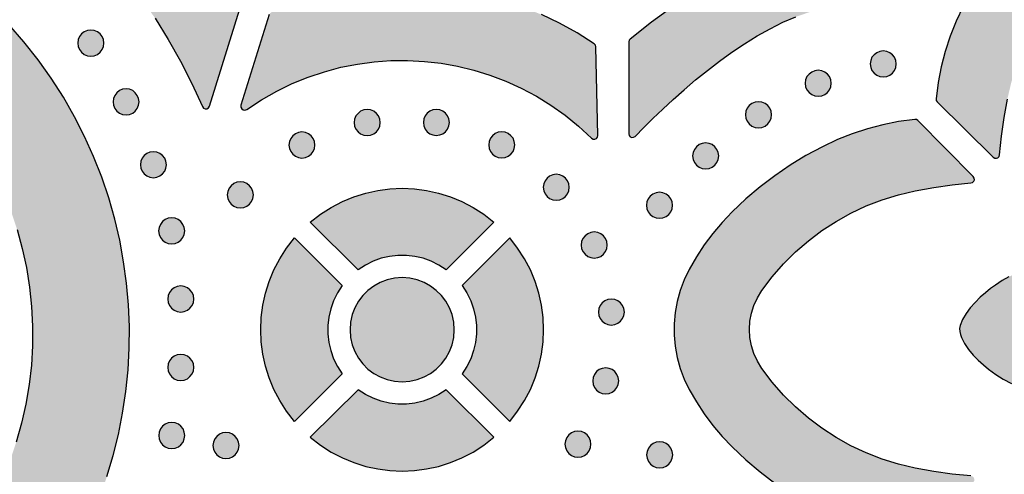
# Model space of a CAD drawing. Header units: millimetres. Extents: x -575 to 893, y -1168 to -690.
# Tile 21 of 72: x -316 to -188, y -947 to -889. Entities that reach past the tile are written whole.
import ezdxf

# ---------------------------------------------------------------- set-up
doc = ezdxf.new("R2010")
doc.units = ezdxf.units.MM
doc.layers.add('pattern', color=7, linetype='Continuous', true_color=0x000000)

msp = doc.modelspace()

# ---------------------------------------------------------------- hatches: boundary and pattern name
at = {"layer": 'pattern'}
for points in [[(-328.1, -859.36), (-328.29, -859.48), (-328.39, -859.66), (-328.42, -859.86), (-328.35, -860.06), (-328.19, -860.22), (-324.82, -862.38), (-321.56, -864.65), (-318.42, -867.02), (-315.39, -869.51), (-312.45, -872.11), (-309.61, -874.83), (-306.85, -877.68), (-304.18, -880.66), (-302.08, -883.2), (-300.12, -885.79), (-298.28, -888.45), (-296.57, -891.18), (-294.99, -893.99), (-293.51, -896.88), (-292.15, -899.88), (-292, -900.07), (-291.79, -900.16), (-291.57, -900.15), (-291.38, -900.04), (-291.25, -899.83), (-287.14, -886.67), (-287.12, -886.47), (-287.19, -886.28), (-289.25, -882.95), (-291.44, -879.71), (-293.75, -876.57), (-296.19, -873.52), (-298.74, -870.58), (-301.42, -867.74), (-304.2, -865.01), (-307.09, -862.39), (-310.09, -859.89), (-313.19, -857.51), (-316.4, -855.26), (-316.61, -855.17), (-316.83, -855.2)], [(-207.41, -861.92), (-207.62, -861.96), (-207.78, -862.1), (-209.96, -864.86), (-212, -867.68), (-213.92, -870.58), (-215.71, -873.55), (-217.37, -876.62), (-218.93, -879.77), (-219.02, -879.91), (-219.16, -880), (-222.31, -881.55), (-225.38, -883.22), (-228.35, -885.01), (-231.25, -886.92), (-234.07, -888.96), (-236.83, -891.14), (-236.97, -891.3), (-237.01, -891.51), (-237.01, -903.39), (-236.95, -903.62), (-236.81, -903.78), (-236.61, -903.86), (-236.39, -903.85), (-236.19, -903.73), (-235.07, -902.6), (-233.87, -901.41), (-232.59, -900.19), (-231.24, -898.94), (-229.83, -897.69), (-228.36, -896.43), (-226.84, -895.2), (-225.28, -894), (-223.68, -892.84), (-222.05, -891.75), (-220.4, -890.73), (-218.73, -889.8), (-217.06, -888.97), (-215.38, -888.26), (-213.71, -887.68), (-212.05, -887.25), (-211.86, -887.19), (-211.75, -887.07), (-211.68, -886.88), (-211.25, -885.22), (-210.67, -883.55), (-209.96, -881.87), (-209.13, -880.2), (-208.2, -878.53), (-207.18, -876.88), (-206.08, -875.26), (-204.93, -873.66), (-203.72, -872.1), (-202.49, -870.58), (-201.24, -869.11), (-199.98, -867.7), (-198.73, -866.35), (-197.51, -865.07), (-196.33, -863.87), (-195.2, -862.75), (-195.07, -862.55), (-195.06, -862.33), (-195.14, -862.13), (-195.3, -861.99), (-195.53, -861.93)], [(-345.79, -868.32), (-361.05, -874.64), (-361.25, -874.79), (-361.34, -874.99), (-361.34, -875.22), (-361.23, -875.41), (-361.02, -875.54), (-357.73, -876.68), (-354.51, -877.95), (-351.34, -879.36), (-348.25, -880.91), (-345.23, -882.58), (-342.28, -884.38), (-339.41, -886.31), (-336.63, -888.36), (-333.94, -890.52), (-331.33, -892.81), (-328.83, -895.21), (-326.42, -897.72), (-324.66, -899.76), (-323.03, -901.87), (-321.54, -904.05), (-320.18, -906.3), (-318.97, -908.59), (-317.88, -910.94), (-316.94, -913.33), (-316.13, -915.76), (-315.46, -918.22), (-314.92, -920.71), (-314.52, -923.22), (-314.26, -925.74), (-314.13, -928.27), (-314.14, -930.81), (-314.29, -933.33), (-314.57, -935.85), (-314.99, -938.36), (-315.55, -940.84), (-316.24, -943.3), (-317.07, -945.72), (-318.03, -948.11), (-319.13, -950.45), (-320.37, -952.73), (-321.74, -954.96), (-323.25, -957.13), (-324.9, -959.23), (-326.68, -961.26), (-329.1, -963.74), (-331.61, -966.12), (-334.22, -968.38), (-336.93, -970.53), (-339.71, -972.56), (-342.58, -974.47), (-345.53, -976.25), (-348.55, -977.91), (-351.64, -979.44), (-354.8, -980.84), (-358.02, -982.11), (-361.3, -983.24), (-361.5, -983.36), (-361.61, -983.56), (-361.63, -983.78), (-361.54, -983.98), (-361.36, -984.13), (-346.92, -990.86), (-346.72, -990.92), (-346.51, -990.86), (-343.3, -989.29), (-340.15, -987.59), (-337.07, -985.78), (-334.06, -983.86), (-331.13, -981.82), (-328.28, -979.67), (-325.51, -977.42), (-322.83, -975.06), (-320.24, -972.59), (-317.74, -970.03), (-315.74, -967.8), (-313.88, -965.49), (-312.15, -963.12), (-310.54, -960.69), (-309.07, -958.19), (-307.74, -955.65), (-306.53, -953.05), (-305.45, -950.41), (-304.51, -947.73), (-303.7, -945.02), (-303.02, -942.28), (-302.48, -939.52), (-302.06, -936.73), (-301.78, -933.94), (-301.63, -931.14), (-301.61, -928.33), (-301.73, -925.52), (-301.97, -922.72), (-302.35, -919.94), (-302.86, -917.17), (-303.5, -914.42), (-304.28, -911.7), (-305.19, -909.01), (-306.23, -906.35), (-307.4, -903.74), (-308.71, -901.18), (-310.14, -898.67), (-311.71, -896.21), (-313.42, -893.82), (-315.25, -891.49), (-317.22, -889.24), (-319.66, -886.68), (-322.19, -884.21), (-324.82, -881.85), (-327.52, -879.59), (-330.31, -877.44), (-333.18, -875.39), (-336.13, -873.46), (-339.15, -871.63), (-342.24, -869.92), (-345.4, -868.33), (-345.59, -868.28)], [(-193.74, -886.92), (-194.64, -888.84), (-195.41, -890.77), (-196.06, -892.73), (-196.58, -894.72), (-196.97, -896.76), (-197.25, -898.86), (-197.23, -899.07), (-197.11, -899.25), (-189.85, -906.43), (-189.66, -906.54), (-189.45, -906.56), (-189.25, -906.49), (-189.1, -906.34), (-189.03, -906.12), (-188.79, -903.71), (-188.46, -901.3), (-188.03, -898.91), (-187.52, -896.75), (-186.87, -894.63), (-186.07, -892.58), (-185.14, -890.59), (-184.07, -888.67), (-182.88, -886.83), (-181.56, -885.08), (-180.12, -883.42), (-178.56, -881.86), (-176.9, -880.4), (-175.13, -879.06), (-174.19, -878.48), (-173.21, -878.04), (-172.19, -877.72), (-171.14, -877.52), (-170.09, -877.46), (-169.03, -877.52), (-167.99, -877.72), (-166.97, -878.04), (-165.98, -878.48), (-165.05, -879.06), (-163.27, -880.4), (-161.61, -881.86), (-160.05, -883.42), (-158.62, -885.08), (-157.3, -886.83), (-156.1, -888.67), (-155.04, -890.59), (-154.1, -892.58), (-153.31, -894.63), (-152.65, -896.75), (-152.14, -898.91), (-151.72, -901.3), (-151.38, -903.71), (-151.14, -906.12), (-151.07, -906.34), (-150.92, -906.49), (-150.72, -906.56), (-150.51, -906.54), (-150.32, -906.43), (-143.06, -899.25), (-142.94, -899.07), (-142.92, -898.86), (-143.2, -896.76), (-143.6, -894.72), (-144.12, -892.73), (-144.76, -890.77), (-145.53, -888.84), (-146.43, -886.92), (-147.59, -884.77), (-148.84, -882.71), (-150.19, -880.74), (-151.65, -878.84), (-153.21, -877), (-154.89, -875.23), (-156.25, -873.93), (-157.67, -872.73), (-159.16, -871.62), (-160.71, -870.6), (-162.34, -869.66), (-163.68, -869.01), (-165.06, -868.49), (-166.47, -868.1), (-167.91, -867.84), (-169.36, -867.71), (-170.81, -867.71), (-172.26, -867.84), (-173.7, -868.1), (-175.11, -868.49), (-176.5, -869.01), (-177.84, -869.66), (-179.47, -870.6), (-181.02, -871.62), (-182.5, -872.73), (-183.92, -873.93), (-185.29, -875.23), (-186.96, -877), (-188.53, -878.84), (-189.98, -880.74), (-191.33, -882.71), (-192.58, -884.77)], [(-241.47, -891.75), (-243.68, -890.35), (-245.96, -889.09), (-248.29, -887.98), (-250.67, -887), (-253.1, -886.18), (-255.56, -885.49), (-258.06, -884.95), (-260.57, -884.56), (-263.11, -884.31), (-265.66, -884.21), (-268.21, -884.26), (-270.76, -884.45), (-273.3, -884.8), (-275.82, -885.29), (-278.33, -885.94), (-280.8, -886.73), (-283.24, -887.68), (-283.41, -887.79), (-283.51, -887.98), (-287.17, -899.69), (-287.18, -899.94), (-287.08, -900.15), (-286.89, -900.28), (-286.67, -900.32), (-286.43, -900.23), (-284.52, -898.98), (-282.55, -897.86), (-280.53, -896.89), (-278.47, -896.05), (-276.38, -895.36), (-274.25, -894.79), (-272.11, -894.37), (-269.95, -894.08), (-267.78, -893.92), (-265.61, -893.91), (-263.44, -894.02), (-261.29, -894.27), (-259.15, -894.65), (-257.04, -895.16), (-254.96, -895.81), (-252.91, -896.58), (-250.91, -897.49), (-248.96, -898.53), (-247.07, -899.7), (-245.25, -900.99), (-243.49, -902.42), (-241.81, -903.97), (-241.6, -904.09), (-241.38, -904.1), (-241.19, -904.02), (-241.04, -903.85), (-240.99, -903.62), (-241.26, -892.14), (-241.31, -891.91)], [(-304.91, -891.66), (-304.97, -891.21), (-305.14, -890.81), (-305.4, -890.47), (-305.75, -890.21), (-306.15, -890.04), (-306.6, -889.98), (-307.04, -890.04), (-307.45, -890.21), (-307.79, -890.47), (-308.05, -890.81), (-308.22, -891.21), (-308.28, -891.66), (-308.22, -892.11), (-308.05, -892.51), (-307.79, -892.85), (-307.45, -893.12), (-307.04, -893.29), (-306.6, -893.35), (-306.15, -893.29), (-305.75, -893.12), (-305.4, -892.85), (-305.14, -892.51), (-304.97, -892.11)], [(-202.4, -894.35), (-202.46, -893.9), (-202.63, -893.5), (-202.89, -893.16), (-203.23, -892.9), (-203.64, -892.73), (-204.08, -892.67), (-204.53, -892.73), (-204.93, -892.9), (-205.27, -893.16), (-205.54, -893.5), (-205.71, -893.9), (-205.77, -894.35), (-205.71, -894.8), (-205.54, -895.2), (-205.27, -895.54), (-204.93, -895.81), (-204.53, -895.98), (-204.08, -896.04), (-203.64, -895.98), (-203.23, -895.81), (-202.89, -895.54), (-202.63, -895.2), (-202.46, -894.8)], [(-210.81, -896.85), (-210.87, -896.41), (-211.03, -896), (-211.3, -895.66), (-211.64, -895.4), (-212.04, -895.23), (-212.49, -895.17), (-212.94, -895.23), (-213.34, -895.4), (-213.68, -895.66), (-213.95, -896), (-214.12, -896.41), (-214.18, -896.85), (-214.12, -897.3), (-213.95, -897.71), (-213.68, -898.05), (-213.34, -898.31), (-212.94, -898.48), (-212.49, -898.54), (-212.04, -898.48), (-211.64, -898.31), (-211.3, -898.05), (-211.03, -897.71), (-210.87, -897.3)], [(-300.35, -899.27), (-300.41, -898.82), (-300.58, -898.42), (-300.84, -898.08), (-301.18, -897.81), (-301.58, -897.64), (-302.03, -897.58), (-302.48, -897.64), (-302.88, -897.81), (-303.22, -898.08), (-303.49, -898.42), (-303.66, -898.82), (-303.72, -899.27), (-303.66, -899.71), (-303.49, -900.12), (-303.22, -900.46), (-302.88, -900.72), (-302.48, -900.89), (-302.03, -900.95), (-301.58, -900.89), (-301.18, -900.72), (-300.84, -900.46), (-300.58, -900.12), (-300.41, -899.71)], [(-218.54, -900.93), (-218.6, -900.48), (-218.77, -900.08), (-219.03, -899.74), (-219.37, -899.47), (-219.78, -899.3), (-220.22, -899.24), (-220.67, -899.3), (-221.07, -899.47), (-221.41, -899.74), (-221.68, -900.08), (-221.85, -900.48), (-221.91, -900.93), (-221.85, -901.38), (-221.68, -901.78), (-221.41, -902.12), (-221.07, -902.39), (-220.67, -902.56), (-220.22, -902.62), (-219.78, -902.56), (-219.37, -902.39), (-219.03, -902.12), (-218.77, -901.78), (-218.6, -901.38)], [(-269.16, -901.94), (-269.22, -901.49), (-269.39, -901.09), (-269.65, -900.75), (-269.99, -900.48), (-270.4, -900.31), (-270.84, -900.25), (-271.29, -900.31), (-271.69, -900.48), (-272.03, -900.75), (-272.3, -901.09), (-272.47, -901.49), (-272.53, -901.94), (-272.47, -902.39), (-272.3, -902.79), (-272.03, -903.13), (-271.69, -903.4), (-271.29, -903.57), (-270.84, -903.63), (-270.4, -903.57), (-269.99, -903.4), (-269.65, -903.13), (-269.39, -902.79), (-269.22, -902.39)], [(-260.21, -901.93), (-260.27, -901.48), (-260.44, -901.08), (-260.71, -900.73), (-261.05, -900.47), (-261.45, -900.3), (-261.9, -900.24), (-262.35, -900.3), (-262.75, -900.47), (-263.09, -900.73), (-263.35, -901.08), (-263.52, -901.48), (-263.58, -901.93), (-263.52, -902.37), (-263.35, -902.78), (-263.09, -903.12), (-262.75, -903.38), (-262.35, -903.55), (-261.9, -903.61), (-261.45, -903.55), (-261.05, -903.38), (-260.71, -903.12), (-260.44, -902.78), (-260.27, -902.37)], [(-223.63, -943.91), (-221.85, -945.59), (-220.02, -947.15), (-218.12, -948.6), (-216.14, -949.95), (-214.08, -951.2), (-211.93, -952.36), (-210.02, -953.27), (-208.09, -954.04), (-206.13, -954.68), (-204.14, -955.2), (-202.1, -955.6), (-200, -955.87), (-199.78, -955.85), (-199.6, -955.73), (-192.43, -948.47), (-192.31, -948.28), (-192.3, -948.07), (-192.37, -947.87), (-192.52, -947.73), (-192.74, -947.66), (-195.15, -947.41), (-197.55, -947.08), (-199.94, -946.65), (-202.11, -946.14), (-204.22, -945.49), (-206.28, -944.69), (-208.27, -943.76), (-210.18, -942.69), (-212.02, -941.5), (-213.77, -940.18), (-215.44, -938.74), (-217, -937.19), (-218.45, -935.52), (-219.8, -933.75), (-220.37, -932.81), (-220.82, -931.83), (-221.14, -930.81), (-221.33, -929.77), (-221.4, -928.71), (-221.33, -927.65), (-221.14, -926.61), (-220.82, -925.59), (-220.37, -924.6), (-219.8, -923.67), (-218.45, -921.9), (-217, -920.23), (-215.44, -918.68), (-213.77, -917.24), (-212.02, -915.92), (-210.18, -914.73), (-208.27, -913.66), (-206.28, -912.73), (-204.22, -911.93), (-202.11, -911.28), (-199.94, -910.77), (-197.55, -910.34), (-195.15, -910), (-192.74, -909.76), (-192.52, -909.69), (-192.37, -909.54), (-192.3, -909.35), (-192.31, -909.14), (-192.43, -908.94), (-199.6, -901.68), (-199.78, -901.56), (-200, -901.54), (-202.1, -901.82), (-204.14, -902.22), (-206.13, -902.74), (-208.09, -903.38), (-210.02, -904.15), (-211.93, -905.06), (-214.08, -906.21), (-216.14, -907.47), (-218.12, -908.82), (-220.02, -910.27), (-221.85, -911.83), (-223.63, -913.51), (-224.92, -914.88), (-226.12, -916.3), (-227.23, -917.78), (-228.26, -919.33), (-229.2, -920.96), (-229.85, -922.3), (-230.37, -923.68), (-230.76, -925.1), (-231.02, -926.53), (-231.15, -927.98), (-231.15, -929.44), (-231.02, -930.89), (-230.76, -932.32), (-230.37, -933.74), (-229.85, -935.12), (-229.2, -936.46), (-228.26, -938.09), (-227.23, -939.64), (-226.12, -941.12), (-224.92, -942.54)], [(-277.6, -904.85), (-277.66, -904.4), (-277.83, -904), (-278.09, -903.65), (-278.43, -903.39), (-278.84, -903.22), (-279.28, -903.16), (-279.73, -903.22), (-280.13, -903.39), (-280.47, -903.65), (-280.74, -904), (-280.91, -904.4), (-280.97, -904.85), (-280.91, -905.29), (-280.74, -905.7), (-280.47, -906.04), (-280.13, -906.3), (-279.73, -906.47), (-279.28, -906.53), (-278.84, -906.47), (-278.43, -906.3), (-278.09, -906.04), (-277.83, -905.7), (-277.66, -905.29)], [(-251.75, -904.83), (-251.81, -904.38), (-251.98, -903.98), (-252.25, -903.64), (-252.59, -903.37), (-252.99, -903.2), (-253.44, -903.14), (-253.89, -903.2), (-254.29, -903.37), (-254.63, -903.64), (-254.89, -903.98), (-255.06, -904.38), (-255.12, -904.83), (-255.06, -905.28), (-254.89, -905.68), (-254.63, -906.02), (-254.29, -906.28), (-253.89, -906.45), (-253.44, -906.51), (-252.99, -906.45), (-252.59, -906.28), (-252.25, -906.02), (-251.98, -905.68), (-251.81, -905.28)], [(-225.37, -906.26), (-225.43, -905.81), (-225.6, -905.41), (-225.87, -905.07), (-226.21, -904.8), (-226.61, -904.63), (-227.06, -904.57), (-227.51, -904.63), (-227.91, -904.8), (-228.25, -905.07), (-228.51, -905.41), (-228.68, -905.81), (-228.74, -906.26), (-228.68, -906.71), (-228.51, -907.11), (-228.25, -907.45), (-227.91, -907.71), (-227.51, -907.88), (-227.06, -907.94), (-226.61, -907.88), (-226.21, -907.71), (-225.87, -907.45), (-225.6, -907.11), (-225.43, -906.71)], [(-296.81, -907.4), (-296.87, -906.95), (-297.04, -906.55), (-297.31, -906.21), (-297.65, -905.94), (-298.05, -905.77), (-298.5, -905.71), (-298.95, -905.77), (-299.35, -905.94), (-299.69, -906.21), (-299.95, -906.55), (-300.12, -906.95), (-300.18, -907.4), (-300.12, -907.85), (-299.95, -908.25), (-299.69, -908.59), (-299.35, -908.85), (-298.95, -909.02), (-298.5, -909.09), (-298.05, -909.02), (-297.65, -908.85), (-297.31, -908.59), (-297.04, -908.25), (-296.87, -907.85)], [(-244.7, -910.31), (-244.76, -909.87), (-244.93, -909.46), (-245.19, -909.12), (-245.53, -908.86), (-245.94, -908.69), (-246.39, -908.63), (-246.83, -908.69), (-247.24, -908.86), (-247.58, -909.12), (-247.84, -909.46), (-248.01, -909.87), (-248.07, -910.31), (-248.01, -910.76), (-247.84, -911.16), (-247.58, -911.51), (-247.24, -911.77), (-246.83, -911.94), (-246.39, -912), (-245.94, -911.94), (-245.53, -911.77), (-245.19, -911.51), (-244.93, -911.16), (-244.76, -910.76)], [(-285.57, -911.3), (-285.63, -910.85), (-285.8, -910.45), (-286.06, -910.11), (-286.4, -909.84), (-286.81, -909.67), (-287.25, -909.61), (-287.7, -909.67), (-288.1, -909.84), (-288.44, -910.11), (-288.71, -910.45), (-288.88, -910.85), (-288.94, -911.3), (-288.88, -911.75), (-288.71, -912.15), (-288.44, -912.49), (-288.1, -912.75), (-287.7, -912.92), (-287.25, -912.98), (-286.81, -912.92), (-286.4, -912.75), (-286.06, -912.49), (-285.8, -912.15), (-285.63, -911.75)], [(-278.2, -914.82), (-276.88, -913.8), (-275.49, -912.91), (-274.05, -912.15), (-272.56, -911.54), (-271.04, -911.06), (-269.48, -910.72), (-267.91, -910.51), (-266.32, -910.44), (-264.74, -910.51), (-263.16, -910.72), (-261.61, -911.06), (-260.08, -911.54), (-258.59, -912.15), (-257.15, -912.91), (-255.77, -913.8), (-254.45, -914.82), (-260.61, -920.99), (-261.57, -920.37), (-262.57, -919.87), (-263.61, -919.5), (-264.69, -919.25), (-265.77, -919.13), (-266.87, -919.13), (-267.96, -919.25), (-269.03, -919.5), (-270.07, -919.87), (-271.08, -920.37), (-272.03, -920.99)], [(-231.34, -912.64), (-231.4, -912.2), (-231.57, -911.79), (-231.83, -911.45), (-232.18, -911.19), (-232.58, -911.02), (-233.03, -910.96), (-233.47, -911.02), (-233.88, -911.19), (-234.22, -911.45), (-234.48, -911.79), (-234.65, -912.2), (-234.71, -912.64), (-234.65, -913.09), (-234.48, -913.49), (-234.22, -913.84), (-233.88, -914.1), (-233.47, -914.27), (-233.03, -914.33), (-232.58, -914.27), (-232.18, -914.1), (-231.83, -913.84), (-231.57, -913.49), (-231.4, -913.09)], [(-294.45, -915.96), (-294.51, -915.51), (-294.68, -915.11), (-294.94, -914.76), (-295.28, -914.5), (-295.68, -914.33), (-296.13, -914.27), (-296.58, -914.33), (-296.98, -914.5), (-297.32, -914.76), (-297.59, -915.11), (-297.76, -915.51), (-297.82, -915.96), (-297.76, -916.41), (-297.59, -916.81), (-297.32, -917.15), (-296.98, -917.41), (-296.58, -917.58), (-296.13, -917.64), (-295.68, -917.58), (-295.28, -917.41), (-294.94, -917.15), (-294.68, -916.81), (-294.51, -916.41)], [(-274.08, -923.03), (-274.7, -923.99), (-275.19, -924.99), (-275.56, -926.03), (-275.81, -927.11), (-275.94, -928.19), (-275.94, -929.29), (-275.81, -930.38), (-275.56, -931.45), (-275.19, -932.49), (-274.7, -933.5), (-274.08, -934.45), (-280.24, -940.62), (-281.27, -939.3), (-282.16, -937.91), (-282.91, -936.47), (-283.53, -934.98), (-284, -933.46), (-284.35, -931.9), (-284.55, -930.33), (-284.62, -928.74), (-284.55, -927.16), (-284.35, -925.58), (-284, -924.03), (-283.53, -922.5), (-282.91, -921.01), (-282.16, -919.57), (-281.27, -918.18), (-280.24, -916.86)], [(-252.4, -916.86), (-258.57, -923.03), (-257.95, -923.99), (-257.45, -924.99), (-257.08, -926.03), (-256.83, -927.11), (-256.71, -928.2), (-256.71, -929.29), (-256.83, -930.38), (-257.08, -931.45), (-257.45, -932.49), (-257.95, -933.5), (-258.57, -934.45), (-252.4, -940.62), (-251.38, -939.3), (-250.49, -937.91), (-249.73, -936.47), (-249.12, -934.98), (-248.64, -933.46), (-248.3, -931.9), (-248.09, -930.33), (-248.02, -928.74), (-248.09, -927.16), (-248.3, -925.58), (-248.64, -924.03), (-249.12, -922.5), (-249.73, -921.01), (-250.49, -919.57), (-251.38, -918.18)], [(-239.79, -917.79), (-239.85, -917.34), (-240.02, -916.94), (-240.28, -916.6), (-240.62, -916.33), (-241.02, -916.16), (-241.47, -916.1), (-241.92, -916.16), (-242.32, -916.33), (-242.66, -916.6), (-242.93, -916.94), (-243.1, -917.34), (-243.16, -917.79), (-243.1, -918.24), (-242.93, -918.64), (-242.66, -918.98), (-242.32, -919.25), (-241.92, -919.42), (-241.47, -919.48), (-241.02, -919.42), (-240.62, -919.25), (-240.28, -918.98), (-240.02, -918.64), (-239.85, -918.24)], [(-181.66, -929.25), (-181.85, -929), (-181.89, -928.73), (-181.8, -928.43), (-181.64, -928.18), (-181.43, -927.98), (-181.21, -927.79), (-179.96, -926.55), (-178.71, -925.31), (-178.08, -924.69), (-177.92, -924.54), (-177.75, -924.41), (-177.61, -924.24), (-177.51, -924.03), (-177.51, -923.8), (-177.63, -923.57), (-177.81, -923.35), (-178, -923.17), (-178.15, -923.03), (-179.04, -922.13), (-179.93, -921.24), (-180.07, -921.08), (-180.21, -920.94), (-180.41, -920.84), (-181.27, -920.65), (-182.14, -920.58), (-183.02, -920.58), (-184.08, -920.66), (-185.07, -920.84), (-186.02, -921.11), (-186.93, -921.46), (-187.82, -921.89), (-188.69, -922.39), (-189.55, -922.96), (-190.19, -923.42), (-190.87, -923.96), (-191.55, -924.55), (-192.21, -925.2), (-192.83, -925.9), (-193.37, -926.63), (-193.81, -927.4), (-194.12, -928.18), (-194.2, -928.59), (-194.18, -928.98), (-194.1, -929.36), (-193.96, -929.75), (-193.56, -930.54), (-193.05, -931.3), (-192.45, -932.02), (-191.8, -932.68), (-191.12, -933.29), (-190.46, -933.84), (-189.54, -934.52), (-188.55, -935.15), (-187.51, -935.72), (-186.42, -936.19), (-185.3, -936.55), (-184.15, -936.79), (-183.03, -936.89), (-181.9, -936.87), (-180.78, -936.71), (-180.52, -936.67), (-180.27, -936.57), (-180, -936.34), (-179.76, -936.09), (-179.53, -935.83), (-178.06, -934.35), (-177.83, -934.13), (-177.65, -933.94), (-177.53, -933.78), (-177.49, -933.61), (-177.53, -933.44), (-177.66, -933.23), (-177.9, -932.96), (-179.15, -931.73)], [(-259.58, -928.74), (-259.65, -927.75), (-259.87, -926.79), (-260.21, -925.9), (-260.67, -925.07), (-261.24, -924.32), (-261.9, -923.65), (-262.65, -923.09), (-263.48, -922.63), (-264.38, -922.29), (-265.33, -922.07), (-266.32, -922), (-267.32, -922.07), (-268.27, -922.29), (-269.16, -922.63), (-269.99, -923.09), (-270.74, -923.65), (-271.41, -924.32), (-271.98, -925.07), (-272.44, -925.9), (-272.78, -926.79), (-272.99, -927.75), (-273.06, -928.74), (-272.99, -929.74), (-272.78, -930.69), (-272.44, -931.58), (-271.98, -932.41), (-271.41, -933.16), (-270.74, -933.83), (-269.99, -934.4), (-269.16, -934.86), (-268.27, -935.2), (-267.32, -935.41), (-266.32, -935.48), (-265.33, -935.41), (-264.38, -935.2), (-263.48, -934.86), (-262.65, -934.4), (-261.9, -933.83), (-261.24, -933.16), (-260.67, -932.41), (-260.21, -931.58), (-259.87, -930.69), (-259.65, -929.74)], [(-293.27, -924.77), (-293.33, -924.32), (-293.5, -923.92), (-293.77, -923.58), (-294.11, -923.31), (-294.51, -923.14), (-294.96, -923.08), (-295.41, -923.14), (-295.81, -923.31), (-296.15, -923.58), (-296.41, -923.92), (-296.58, -924.32), (-296.64, -924.77), (-296.58, -925.22), (-296.41, -925.62), (-296.15, -925.96), (-295.81, -926.23), (-295.41, -926.4), (-294.96, -926.46), (-294.51, -926.4), (-294.11, -926.23), (-293.77, -925.96), (-293.5, -925.62), (-293.33, -925.22)], [(-237.57, -926.46), (-237.63, -926.01), (-237.8, -925.61), (-238.06, -925.27), (-238.41, -925), (-238.81, -924.83), (-239.26, -924.77), (-239.7, -924.83), (-240.11, -925), (-240.45, -925.27), (-240.71, -925.61), (-240.88, -926.01), (-240.94, -926.46), (-240.88, -926.91), (-240.71, -927.31), (-240.45, -927.65), (-240.11, -927.91), (-239.7, -928.08), (-239.26, -928.14), (-238.81, -928.08), (-238.41, -927.91), (-238.06, -927.65), (-237.8, -927.31), (-237.63, -926.91)], [(-293.27, -933.62), (-293.33, -933.17), (-293.5, -932.77), (-293.77, -932.43), (-294.11, -932.16), (-294.51, -931.99), (-294.96, -931.93), (-295.41, -931.99), (-295.81, -932.16), (-296.15, -932.43), (-296.41, -932.77), (-296.58, -933.17), (-296.64, -933.62), (-296.58, -934.07), (-296.41, -934.47), (-296.15, -934.81), (-295.81, -935.08), (-295.41, -935.25), (-294.96, -935.31), (-294.51, -935.25), (-294.11, -935.08), (-293.77, -934.81), (-293.5, -934.47), (-293.33, -934.07)], [(-238.3, -935.37), (-238.36, -934.92), (-238.53, -934.52), (-238.8, -934.17), (-239.14, -933.91), (-239.54, -933.74), (-239.99, -933.68), (-240.43, -933.74), (-240.84, -933.91), (-241.18, -934.17), (-241.44, -934.52), (-241.61, -934.92), (-241.67, -935.37), (-241.61, -935.82), (-241.44, -936.22), (-241.18, -936.56), (-240.84, -936.82), (-240.43, -936.99), (-239.99, -937.05), (-239.54, -936.99), (-239.14, -936.82), (-238.8, -936.56), (-238.53, -936.22), (-238.36, -935.82)], [(-260.61, -936.5), (-261.57, -937.12), (-262.57, -937.61), (-263.61, -937.98), (-264.69, -938.23), (-265.77, -938.36), (-266.87, -938.36), (-267.96, -938.23), (-269.03, -937.98), (-270.07, -937.61), (-271.08, -937.12), (-272.03, -936.5), (-278.2, -942.66), (-276.88, -943.69), (-275.49, -944.58), (-274.05, -945.33), (-272.56, -945.94), (-271.04, -946.42), (-269.48, -946.76), (-267.91, -946.97), (-266.32, -947.04), (-264.74, -946.97), (-263.16, -946.76), (-261.61, -946.42), (-260.08, -945.94), (-258.59, -945.33), (-257.15, -944.58), (-255.76, -943.69), (-254.44, -942.66)], [(-294.44, -942.43), (-294.5, -941.98), (-294.67, -941.57), (-294.93, -941.23), (-295.27, -940.97), (-295.68, -940.8), (-296.12, -940.74), (-296.57, -940.8), (-296.97, -940.97), (-297.32, -941.23), (-297.58, -941.57), (-297.75, -941.98), (-297.81, -942.43), (-297.75, -942.87), (-297.58, -943.28), (-297.32, -943.62), (-296.97, -943.88), (-296.57, -944.05), (-296.12, -944.11), (-295.68, -944.05), (-295.27, -943.88), (-294.93, -943.62), (-294.67, -943.28), (-294.5, -942.87)], [(-287.42, -943.73), (-287.48, -943.28), (-287.65, -942.88), (-287.92, -942.54), (-288.26, -942.27), (-288.66, -942.1), (-289.11, -942.04), (-289.56, -942.1), (-289.96, -942.27), (-290.3, -942.54), (-290.56, -942.88), (-290.73, -943.28), (-290.79, -943.73), (-290.73, -944.18), (-290.56, -944.58), (-290.3, -944.92), (-289.96, -945.19), (-289.56, -945.36), (-289.11, -945.42), (-288.66, -945.36), (-288.26, -945.19), (-287.92, -944.92), (-287.65, -944.58), (-287.48, -944.18)], [(-241.89, -943.55), (-241.95, -943.1), (-242.12, -942.7), (-242.38, -942.36), (-242.73, -942.1), (-243.13, -941.93), (-243.58, -941.87), (-244.02, -941.93), (-244.43, -942.1), (-244.77, -942.36), (-245.03, -942.7), (-245.2, -943.1), (-245.26, -943.55), (-245.2, -944), (-245.03, -944.4), (-244.77, -944.74), (-244.43, -945.01), (-244.02, -945.18), (-243.58, -945.24), (-243.13, -945.18), (-242.73, -945.01), (-242.38, -944.74), (-242.12, -944.4), (-241.95, -944)], [(-231.32, -944.93), (-231.38, -944.48), (-231.55, -944.08), (-231.81, -943.74), (-232.15, -943.47), (-232.55, -943.3), (-233, -943.24), (-233.45, -943.3), (-233.85, -943.47), (-234.19, -943.74), (-234.46, -944.08), (-234.63, -944.48), (-234.69, -944.93), (-234.63, -945.38), (-234.46, -945.78), (-234.19, -946.12), (-233.85, -946.39), (-233.45, -946.56), (-233, -946.62), (-232.55, -946.56), (-232.15, -946.39), (-231.81, -946.12), (-231.55, -945.78), (-231.38, -945.38)]]:
    msp.add_hatch(color=256, dxfattribs=at).paths.add_polyline_path(points, flags=0)

# ---------------------------------------------------------------- linework, layer by layer
for points in [[(-186.96, -877), (-188.53, -878.84), (-189.98, -880.74), (-191.33, -882.71), (-192.58, -884.77), (-193.74, -886.92), (-194.64, -888.84), (-195.41, -890.77), (-196.06, -892.73), (-196.58, -894.72), (-196.97, -896.76), (-197.25, -898.86), (-197.23, -899.07), (-197.11, -899.25), (-189.85, -906.43), (-189.66, -906.54), (-189.45, -906.56), (-189.25, -906.49), (-189.1, -906.34), (-189.03, -906.12), (-188.79, -903.71), (-188.46, -901.3), (-188.03, -898.91)], [(-298.28, -888.45), (-296.57, -891.18), (-294.99, -893.99), (-293.51, -896.88), (-292.15, -899.88), (-292, -900.07), (-291.79, -900.16), (-291.57, -900.15), (-291.38, -900.04), (-291.25, -899.83), (-287.14, -886.67)], [(-231.25, -886.92), (-234.07, -888.96), (-236.83, -891.14), (-236.97, -891.3), (-237.01, -891.51), (-237.01, -903.39), (-236.95, -903.62), (-236.81, -903.78), (-236.61, -903.86), (-236.39, -903.85), (-236.19, -903.73), (-235.07, -902.6), (-233.87, -901.41), (-232.59, -900.19), (-231.24, -898.94), (-229.83, -897.69), (-228.36, -896.43), (-226.84, -895.2), (-225.28, -894), (-223.68, -892.84), (-222.05, -891.75), (-220.4, -890.73), (-218.73, -889.8), (-217.06, -888.97), (-215.38, -888.26)], [(-283.51, -887.98), (-287.17, -899.69), (-287.18, -899.94), (-287.08, -900.15), (-286.89, -900.28), (-286.67, -900.32), (-286.43, -900.23), (-284.52, -898.98), (-282.55, -897.86), (-280.53, -896.89), (-278.47, -896.05), (-276.38, -895.36), (-274.25, -894.79), (-272.11, -894.37), (-269.95, -894.08), (-267.78, -893.92), (-265.61, -893.91), (-263.44, -894.02), (-261.29, -894.27), (-259.15, -894.65), (-257.04, -895.16), (-254.96, -895.81), (-252.91, -896.58), (-250.91, -897.49), (-248.96, -898.53), (-247.07, -899.7), (-245.25, -900.99), (-243.49, -902.42), (-241.81, -903.97), (-241.6, -904.09), (-241.38, -904.1), (-241.19, -904.02), (-241.04, -903.85), (-240.99, -903.62), (-241.26, -892.14), (-241.31, -891.91), (-241.47, -891.75), (-243.68, -890.35), (-245.96, -889.09), (-248.29, -887.98)], [(-304.51, -947.73), (-303.7, -945.02), (-303.02, -942.28), (-302.48, -939.52), (-302.06, -936.73), (-301.78, -933.94), (-301.63, -931.14), (-301.61, -928.33), (-301.73, -925.52), (-301.97, -922.72), (-302.35, -919.94), (-302.86, -917.17), (-303.5, -914.42), (-304.28, -911.7), (-305.19, -909.01), (-306.23, -906.35), (-307.4, -903.74), (-308.71, -901.18), (-310.14, -898.67), (-311.71, -896.21), (-313.42, -893.82), (-315.25, -891.49), (-317.22, -889.24)], [(-192.74, -947.66), (-195.15, -947.41), (-197.55, -947.08), (-199.94, -946.65), (-202.11, -946.14), (-204.22, -945.49), (-206.28, -944.69), (-208.27, -943.76), (-210.18, -942.69), (-212.02, -941.5), (-213.77, -940.18), (-215.44, -938.74), (-217, -937.19), (-218.45, -935.52), (-219.8, -933.75), (-220.37, -932.81), (-220.82, -931.83), (-221.14, -930.81), (-221.33, -929.77), (-221.4, -928.71), (-221.33, -927.65), (-221.14, -926.61), (-220.82, -925.59), (-220.37, -924.6), (-219.8, -923.67), (-218.45, -921.9), (-217, -920.23), (-215.44, -918.68), (-213.77, -917.24), (-212.02, -915.92), (-210.18, -914.73), (-208.27, -913.66), (-206.28, -912.73), (-204.22, -911.93), (-202.11, -911.28), (-199.94, -910.77), (-197.55, -910.34), (-195.15, -910), (-192.74, -909.76), (-192.52, -909.69), (-192.37, -909.54), (-192.3, -909.35), (-192.31, -909.14), (-192.43, -908.94), (-199.6, -901.68), (-199.78, -901.56), (-200, -901.54), (-202.1, -901.82), (-204.14, -902.22), (-206.13, -902.74), (-208.09, -903.38), (-210.02, -904.15), (-211.93, -905.06), (-214.08, -906.21), (-216.14, -907.47), (-218.12, -908.82), (-220.02, -910.27), (-221.85, -911.83), (-223.63, -913.51), (-224.92, -914.88), (-226.12, -916.3), (-227.23, -917.78), (-228.26, -919.33), (-229.2, -920.96), (-229.85, -922.3), (-230.37, -923.68), (-230.76, -925.1), (-231.02, -926.53), (-231.15, -927.98), (-231.15, -929.44), (-231.02, -930.89), (-230.76, -932.32), (-230.37, -933.74), (-229.85, -935.12), (-229.2, -936.46), (-228.26, -938.09), (-227.23, -939.64), (-226.12, -941.12), (-224.92, -942.54), (-223.63, -943.91), (-221.85, -945.59), (-220.02, -947.15), (-218.12, -948.6)], [(-316.13, -915.76), (-315.46, -918.22), (-314.92, -920.71), (-314.52, -923.22), (-314.26, -925.74), (-314.13, -928.27), (-314.14, -930.81), (-314.29, -933.33), (-314.57, -935.85), (-314.99, -938.36), (-315.55, -940.84), (-316.24, -943.3)], [(-187.82, -921.89), (-188.69, -922.39), (-189.55, -922.96), (-190.19, -923.42), (-190.87, -923.96), (-191.55, -924.55), (-192.21, -925.2), (-192.83, -925.9), (-193.37, -926.63), (-193.81, -927.4), (-194.12, -928.18), (-194.2, -928.59), (-194.18, -928.98), (-194.1, -929.36), (-193.96, -929.75), (-193.56, -930.54), (-193.05, -931.3), (-192.45, -932.02), (-191.8, -932.68), (-191.12, -933.29), (-190.46, -933.84), (-189.54, -934.52), (-188.55, -935.15), (-187.51, -935.72)]]:
    msp.add_lwpolyline(points, dxfattribs=at)
for points in [[(-304.91, -891.66), (-304.97, -891.21), (-305.14, -890.81), (-305.4, -890.47), (-305.75, -890.21), (-306.15, -890.04), (-306.6, -889.98), (-307.04, -890.04), (-307.45, -890.21), (-307.79, -890.47), (-308.05, -890.81), (-308.22, -891.21), (-308.28, -891.66), (-308.22, -892.11), (-308.05, -892.51), (-307.79, -892.85), (-307.45, -893.12), (-307.04, -893.29), (-306.6, -893.35), (-306.15, -893.29), (-305.75, -893.12), (-305.4, -892.85), (-305.14, -892.51), (-304.97, -892.11)], [(-202.4, -894.35), (-202.46, -893.9), (-202.63, -893.5), (-202.89, -893.16), (-203.23, -892.9), (-203.64, -892.73), (-204.08, -892.67), (-204.53, -892.73), (-204.93, -892.9), (-205.27, -893.16), (-205.54, -893.5), (-205.71, -893.9), (-205.77, -894.35), (-205.71, -894.8), (-205.54, -895.2), (-205.27, -895.54), (-204.93, -895.81), (-204.53, -895.98), (-204.08, -896.04), (-203.64, -895.98), (-203.23, -895.81), (-202.89, -895.54), (-202.63, -895.2), (-202.46, -894.8)], [(-210.81, -896.85), (-210.87, -896.41), (-211.03, -896), (-211.3, -895.66), (-211.64, -895.4), (-212.04, -895.23), (-212.49, -895.17), (-212.94, -895.23), (-213.34, -895.4), (-213.68, -895.66), (-213.95, -896), (-214.12, -896.41), (-214.18, -896.85), (-214.12, -897.3), (-213.95, -897.71), (-213.68, -898.05), (-213.34, -898.31), (-212.94, -898.48), (-212.49, -898.54), (-212.04, -898.48), (-211.64, -898.31), (-211.3, -898.05), (-211.03, -897.71), (-210.87, -897.3)], [(-300.35, -899.27), (-300.41, -898.82), (-300.58, -898.42), (-300.84, -898.08), (-301.18, -897.81), (-301.58, -897.64), (-302.03, -897.58), (-302.48, -897.64), (-302.88, -897.81), (-303.22, -898.08), (-303.49, -898.42), (-303.66, -898.82), (-303.72, -899.27), (-303.66, -899.71), (-303.49, -900.12), (-303.22, -900.46), (-302.88, -900.72), (-302.48, -900.89), (-302.03, -900.95), (-301.58, -900.89), (-301.18, -900.72), (-300.84, -900.46), (-300.58, -900.12), (-300.41, -899.71)], [(-218.54, -900.93), (-218.6, -900.48), (-218.77, -900.08), (-219.03, -899.74), (-219.37, -899.47), (-219.78, -899.3), (-220.22, -899.24), (-220.67, -899.3), (-221.07, -899.47), (-221.41, -899.74), (-221.68, -900.08), (-221.85, -900.48), (-221.91, -900.93), (-221.85, -901.38), (-221.68, -901.78), (-221.41, -902.12), (-221.07, -902.39), (-220.67, -902.56), (-220.22, -902.62), (-219.78, -902.56), (-219.37, -902.39), (-219.03, -902.12), (-218.77, -901.78), (-218.6, -901.38)], [(-269.16, -901.94), (-269.22, -901.49), (-269.39, -901.09), (-269.65, -900.75), (-269.99, -900.48), (-270.4, -900.31), (-270.84, -900.25), (-271.29, -900.31), (-271.69, -900.48), (-272.03, -900.75), (-272.3, -901.09), (-272.47, -901.49), (-272.53, -901.94), (-272.47, -902.39), (-272.3, -902.79), (-272.03, -903.13), (-271.69, -903.4), (-271.29, -903.57), (-270.84, -903.63), (-270.4, -903.57), (-269.99, -903.4), (-269.65, -903.13), (-269.39, -902.79), (-269.22, -902.39)], [(-260.21, -901.93), (-260.27, -901.48), (-260.44, -901.08), (-260.71, -900.73), (-261.05, -900.47), (-261.45, -900.3), (-261.9, -900.24), (-262.35, -900.3), (-262.75, -900.47), (-263.09, -900.73), (-263.35, -901.08), (-263.52, -901.48), (-263.58, -901.93), (-263.52, -902.37), (-263.35, -902.78), (-263.09, -903.12), (-262.75, -903.38), (-262.35, -903.55), (-261.9, -903.61), (-261.45, -903.55), (-261.05, -903.38), (-260.71, -903.12), (-260.44, -902.78), (-260.27, -902.37)], [(-277.6, -904.85), (-277.66, -904.4), (-277.83, -904), (-278.09, -903.65), (-278.43, -903.39), (-278.84, -903.22), (-279.28, -903.16), (-279.73, -903.22), (-280.13, -903.39), (-280.47, -903.65), (-280.74, -904), (-280.91, -904.4), (-280.97, -904.85), (-280.91, -905.29), (-280.74, -905.7), (-280.47, -906.04), (-280.13, -906.3), (-279.73, -906.47), (-279.28, -906.53), (-278.84, -906.47), (-278.43, -906.3), (-278.09, -906.04), (-277.83, -905.7), (-277.66, -905.29)], [(-251.75, -904.83), (-251.81, -904.38), (-251.98, -903.98), (-252.25, -903.64), (-252.59, -903.37), (-252.99, -903.2), (-253.44, -903.14), (-253.89, -903.2), (-254.29, -903.37), (-254.63, -903.64), (-254.89, -903.98), (-255.06, -904.38), (-255.12, -904.83), (-255.06, -905.28), (-254.89, -905.68), (-254.63, -906.02), (-254.29, -906.28), (-253.89, -906.45), (-253.44, -906.51), (-252.99, -906.45), (-252.59, -906.28), (-252.25, -906.02), (-251.98, -905.68), (-251.81, -905.28)], [(-225.37, -906.26), (-225.43, -905.81), (-225.6, -905.41), (-225.87, -905.07), (-226.21, -904.8), (-226.61, -904.63), (-227.06, -904.57), (-227.51, -904.63), (-227.91, -904.8), (-228.25, -905.07), (-228.51, -905.41), (-228.68, -905.81), (-228.74, -906.26), (-228.68, -906.71), (-228.51, -907.11), (-228.25, -907.45), (-227.91, -907.71), (-227.51, -907.88), (-227.06, -907.94), (-226.61, -907.88), (-226.21, -907.71), (-225.87, -907.45), (-225.6, -907.11), (-225.43, -906.71)], [(-296.81, -907.4), (-296.87, -906.95), (-297.04, -906.55), (-297.31, -906.21), (-297.65, -905.94), (-298.05, -905.77), (-298.5, -905.71), (-298.95, -905.77), (-299.35, -905.94), (-299.69, -906.21), (-299.95, -906.55), (-300.12, -906.95), (-300.18, -907.4), (-300.12, -907.85), (-299.95, -908.25), (-299.69, -908.59), (-299.35, -908.85), (-298.95, -909.02), (-298.5, -909.09), (-298.05, -909.02), (-297.65, -908.85), (-297.31, -908.59), (-297.04, -908.25), (-296.87, -907.85)], [(-244.7, -910.31), (-244.76, -909.87), (-244.93, -909.46), (-245.19, -909.12), (-245.53, -908.86), (-245.94, -908.69), (-246.39, -908.63), (-246.83, -908.69), (-247.24, -908.86), (-247.58, -909.12), (-247.84, -909.46), (-248.01, -909.87), (-248.07, -910.31), (-248.01, -910.76), (-247.84, -911.16), (-247.58, -911.51), (-247.24, -911.77), (-246.83, -911.94), (-246.39, -912), (-245.94, -911.94), (-245.53, -911.77), (-245.19, -911.51), (-244.93, -911.16), (-244.76, -910.76)], [(-285.57, -911.3), (-285.63, -910.85), (-285.8, -910.45), (-286.06, -910.11), (-286.4, -909.84), (-286.81, -909.67), (-287.25, -909.61), (-287.7, -909.67), (-288.1, -909.84), (-288.44, -910.11), (-288.71, -910.45), (-288.88, -910.85), (-288.94, -911.3), (-288.88, -911.75), (-288.71, -912.15), (-288.44, -912.49), (-288.1, -912.75), (-287.7, -912.92), (-287.25, -912.98), (-286.81, -912.92), (-286.4, -912.75), (-286.06, -912.49), (-285.8, -912.15), (-285.63, -911.75)], [(-278.2, -914.82), (-276.88, -913.8), (-275.49, -912.91), (-274.05, -912.15), (-272.56, -911.54), (-271.04, -911.06), (-269.48, -910.72), (-267.91, -910.51), (-266.32, -910.44), (-264.74, -910.51), (-263.16, -910.72), (-261.61, -911.06), (-260.08, -911.54), (-258.59, -912.15), (-257.15, -912.91), (-255.77, -913.8), (-254.45, -914.82), (-260.61, -920.99), (-261.57, -920.37), (-262.57, -919.87), (-263.61, -919.5), (-264.69, -919.25), (-265.77, -919.13), (-266.87, -919.13), (-267.96, -919.25), (-269.03, -919.5), (-270.07, -919.87), (-271.08, -920.37), (-272.03, -920.99)], [(-231.34, -912.64), (-231.4, -912.2), (-231.57, -911.79), (-231.83, -911.45), (-232.18, -911.19), (-232.58, -911.02), (-233.03, -910.96), (-233.47, -911.02), (-233.88, -911.19), (-234.22, -911.45), (-234.48, -911.79), (-234.65, -912.2), (-234.71, -912.64), (-234.65, -913.09), (-234.48, -913.49), (-234.22, -913.84), (-233.88, -914.1), (-233.47, -914.27), (-233.03, -914.33), (-232.58, -914.27), (-232.18, -914.1), (-231.83, -913.84), (-231.57, -913.49), (-231.4, -913.09)], [(-294.45, -915.96), (-294.51, -915.51), (-294.68, -915.11), (-294.94, -914.76), (-295.28, -914.5), (-295.68, -914.33), (-296.13, -914.27), (-296.58, -914.33), (-296.98, -914.5), (-297.32, -914.76), (-297.59, -915.11), (-297.76, -915.51), (-297.82, -915.96), (-297.76, -916.41), (-297.59, -916.81), (-297.32, -917.15), (-296.98, -917.41), (-296.58, -917.58), (-296.13, -917.64), (-295.68, -917.58), (-295.28, -917.41), (-294.94, -917.15), (-294.68, -916.81), (-294.51, -916.41)], [(-274.08, -923.03), (-274.7, -923.99), (-275.19, -924.99), (-275.56, -926.03), (-275.81, -927.11), (-275.94, -928.19), (-275.94, -929.29), (-275.81, -930.38), (-275.56, -931.45), (-275.19, -932.49), (-274.7, -933.5), (-274.08, -934.45), (-280.24, -940.62), (-281.27, -939.3), (-282.16, -937.91), (-282.91, -936.47), (-283.53, -934.98), (-284, -933.46), (-284.35, -931.9), (-284.55, -930.33), (-284.62, -928.74), (-284.55, -927.16), (-284.35, -925.58), (-284, -924.03), (-283.53, -922.5), (-282.91, -921.01), (-282.16, -919.57), (-281.27, -918.18), (-280.24, -916.86)], [(-252.4, -916.86), (-258.57, -923.03), (-257.95, -923.99), (-257.45, -924.99), (-257.08, -926.03), (-256.83, -927.11), (-256.71, -928.2), (-256.71, -929.29), (-256.83, -930.38), (-257.08, -931.45), (-257.45, -932.49), (-257.95, -933.5), (-258.57, -934.45), (-252.4, -940.62), (-251.38, -939.3), (-250.49, -937.91), (-249.73, -936.47), (-249.12, -934.98), (-248.64, -933.46), (-248.3, -931.9), (-248.09, -930.33), (-248.02, -928.74), (-248.09, -927.16), (-248.3, -925.58), (-248.64, -924.03), (-249.12, -922.5), (-249.73, -921.01), (-250.49, -919.57), (-251.38, -918.18)], [(-239.79, -917.79), (-239.85, -917.34), (-240.02, -916.94), (-240.28, -916.6), (-240.62, -916.33), (-241.02, -916.16), (-241.47, -916.1), (-241.92, -916.16), (-242.32, -916.33), (-242.66, -916.6), (-242.93, -916.94), (-243.1, -917.34), (-243.16, -917.79), (-243.1, -918.24), (-242.93, -918.64), (-242.66, -918.98), (-242.32, -919.25), (-241.92, -919.42), (-241.47, -919.48), (-241.02, -919.42), (-240.62, -919.25), (-240.28, -918.98), (-240.02, -918.64), (-239.85, -918.24)], [(-259.58, -928.74), (-259.65, -927.75), (-259.87, -926.79), (-260.21, -925.9), (-260.67, -925.07), (-261.24, -924.32), (-261.9, -923.65), (-262.65, -923.09), (-263.48, -922.63), (-264.38, -922.29), (-265.33, -922.07), (-266.32, -922), (-267.32, -922.07), (-268.27, -922.29), (-269.16, -922.63), (-269.99, -923.09), (-270.74, -923.65), (-271.41, -924.32), (-271.98, -925.07), (-272.44, -925.9), (-272.78, -926.79), (-272.99, -927.75), (-273.06, -928.74), (-272.99, -929.74), (-272.78, -930.69), (-272.44, -931.58), (-271.98, -932.41), (-271.41, -933.16), (-270.74, -933.83), (-269.99, -934.4), (-269.16, -934.86), (-268.27, -935.2), (-267.32, -935.41), (-266.32, -935.48), (-265.33, -935.41), (-264.38, -935.2), (-263.48, -934.86), (-262.65, -934.4), (-261.9, -933.83), (-261.24, -933.16), (-260.67, -932.41), (-260.21, -931.58), (-259.87, -930.69), (-259.65, -929.74)], [(-293.27, -924.77), (-293.33, -924.32), (-293.5, -923.92), (-293.77, -923.58), (-294.11, -923.31), (-294.51, -923.14), (-294.96, -923.08), (-295.41, -923.14), (-295.81, -923.31), (-296.15, -923.58), (-296.41, -923.92), (-296.58, -924.32), (-296.64, -924.77), (-296.58, -925.22), (-296.41, -925.62), (-296.15, -925.96), (-295.81, -926.23), (-295.41, -926.4), (-294.96, -926.46), (-294.51, -926.4), (-294.11, -926.23), (-293.77, -925.96), (-293.5, -925.62), (-293.33, -925.22)], [(-237.57, -926.46), (-237.63, -926.01), (-237.8, -925.61), (-238.06, -925.27), (-238.41, -925), (-238.81, -924.83), (-239.26, -924.77), (-239.7, -924.83), (-240.11, -925), (-240.45, -925.27), (-240.71, -925.61), (-240.88, -926.01), (-240.94, -926.46), (-240.88, -926.91), (-240.71, -927.31), (-240.45, -927.65), (-240.11, -927.91), (-239.7, -928.08), (-239.26, -928.14), (-238.81, -928.08), (-238.41, -927.91), (-238.06, -927.65), (-237.8, -927.31), (-237.63, -926.91)], [(-293.27, -933.62), (-293.33, -933.17), (-293.5, -932.77), (-293.77, -932.43), (-294.11, -932.16), (-294.51, -931.99), (-294.96, -931.93), (-295.41, -931.99), (-295.81, -932.16), (-296.15, -932.43), (-296.41, -932.77), (-296.58, -933.17), (-296.64, -933.62), (-296.58, -934.07), (-296.41, -934.47), (-296.15, -934.81), (-295.81, -935.08), (-295.41, -935.25), (-294.96, -935.31), (-294.51, -935.25), (-294.11, -935.08), (-293.77, -934.81), (-293.5, -934.47), (-293.33, -934.07)], [(-238.3, -935.37), (-238.36, -934.92), (-238.53, -934.52), (-238.8, -934.17), (-239.14, -933.91), (-239.54, -933.74), (-239.99, -933.68), (-240.43, -933.74), (-240.84, -933.91), (-241.18, -934.17), (-241.44, -934.52), (-241.61, -934.92), (-241.67, -935.37), (-241.61, -935.82), (-241.44, -936.22), (-241.18, -936.56), (-240.84, -936.82), (-240.43, -936.99), (-239.99, -937.05), (-239.54, -936.99), (-239.14, -936.82), (-238.8, -936.56), (-238.53, -936.22), (-238.36, -935.82)], [(-260.61, -936.5), (-261.57, -937.12), (-262.57, -937.61), (-263.61, -937.98), (-264.69, -938.23), (-265.77, -938.36), (-266.87, -938.36), (-267.96, -938.23), (-269.03, -937.98), (-270.07, -937.61), (-271.08, -937.12), (-272.03, -936.5), (-278.2, -942.66), (-276.88, -943.69), (-275.49, -944.58), (-274.05, -945.33), (-272.56, -945.94), (-271.04, -946.42), (-269.48, -946.76), (-267.91, -946.97), (-266.32, -947.04), (-264.74, -946.97), (-263.16, -946.76), (-261.61, -946.42), (-260.08, -945.94), (-258.59, -945.33), (-257.15, -944.58), (-255.76, -943.69), (-254.44, -942.66)], [(-294.44, -942.43), (-294.5, -941.98), (-294.67, -941.57), (-294.93, -941.23), (-295.27, -940.97), (-295.68, -940.8), (-296.12, -940.74), (-296.57, -940.8), (-296.97, -940.97), (-297.32, -941.23), (-297.58, -941.57), (-297.75, -941.98), (-297.81, -942.43), (-297.75, -942.87), (-297.58, -943.28), (-297.32, -943.62), (-296.97, -943.88), (-296.57, -944.05), (-296.12, -944.11), (-295.68, -944.05), (-295.27, -943.88), (-294.93, -943.62), (-294.67, -943.28), (-294.5, -942.87)], [(-287.42, -943.73), (-287.48, -943.28), (-287.65, -942.88), (-287.92, -942.54), (-288.26, -942.27), (-288.66, -942.1), (-289.11, -942.04), (-289.56, -942.1), (-289.96, -942.27), (-290.3, -942.54), (-290.56, -942.88), (-290.73, -943.28), (-290.79, -943.73), (-290.73, -944.18), (-290.56, -944.58), (-290.3, -944.92), (-289.96, -945.19), (-289.56, -945.36), (-289.11, -945.42), (-288.66, -945.36), (-288.26, -945.19), (-287.92, -944.92), (-287.65, -944.58), (-287.48, -944.18)], [(-241.89, -943.55), (-241.95, -943.1), (-242.12, -942.7), (-242.38, -942.36), (-242.73, -942.1), (-243.13, -941.93), (-243.58, -941.87), (-244.02, -941.93), (-244.43, -942.1), (-244.77, -942.36), (-245.03, -942.7), (-245.2, -943.1), (-245.26, -943.55), (-245.2, -944), (-245.03, -944.4), (-244.77, -944.74), (-244.43, -945.01), (-244.02, -945.18), (-243.58, -945.24), (-243.13, -945.18), (-242.73, -945.01), (-242.38, -944.74), (-242.12, -944.4), (-241.95, -944)], [(-231.32, -944.93), (-231.38, -944.48), (-231.55, -944.08), (-231.81, -943.74), (-232.15, -943.47), (-232.55, -943.3), (-233, -943.24), (-233.45, -943.3), (-233.85, -943.47), (-234.19, -943.74), (-234.46, -944.08), (-234.63, -944.48), (-234.69, -944.93), (-234.63, -945.38), (-234.46, -945.78), (-234.19, -946.12), (-233.85, -946.39), (-233.45, -946.56), (-233, -946.62), (-232.55, -946.56), (-232.15, -946.39), (-231.81, -946.12), (-231.55, -945.78), (-231.38, -945.38)]]:
    msp.add_lwpolyline(points, close=True, dxfattribs=at)

doc.saveas('drawing.dxf')
